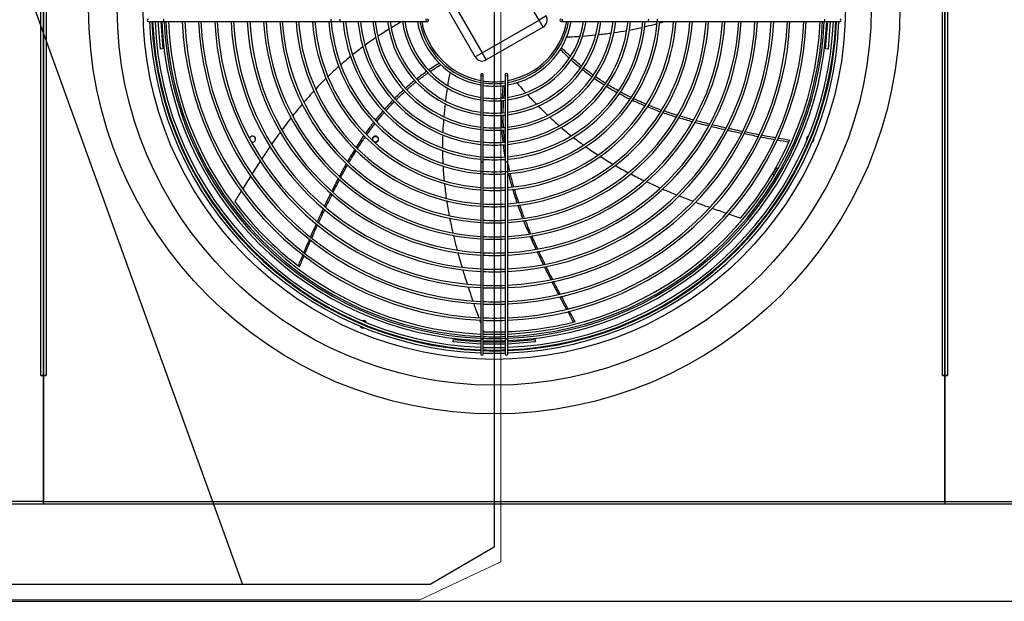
# Model space of a CAD drawing. Header units: millimetres. Extents: x 16698 to 93787, y -21104 to 39413.
# Tile 163 of 256: x 24045 to 24165, y 18109 to 18180. Entities that reach past the tile are written whole.
import ezdxf

# ---------------------------------------------------------------- set-up
doc = ezdxf.new("R2010")
doc.units = ezdxf.units.MM
for name, color, linetype in [('04817', 7, 'Continuous'), ('04818', 7, 'Continuous'), ('04820_01', 7, 'Continuous'), ('05007', 7, 'Continuous'), ('05362', 7, 'Continuous'), ('FE080_BOCCAGLIO_', 7, 'Continuous'), ('FE080_CORPO_VENT', 7, 'Continuous'), ('FE080_GRIGLIA_CO', 7, 'Continuous'), ('FL_KOTLOWNIA', 7, 'Continuous')]:
    doc.layers.add(name, color=color, linetype=linetype)
doc.linetypes.add('ZIGZAG', pattern='A,0.00254,-5.08,[131,ltypeshp.shx,S=5.08,R=0,X=-5.08,Y=0],-10.16,[131,ltypeshp.shx,S=5.08,R=180,X=5.08,Y=0],-5.08', length=20.32254)

msp = doc.modelspace()

# ---------------------------------------------------------------- linework, layer by layer
at = {"layer": '04817', "color": 7, "linetype": 'Continuous'}
for p, q in [((24047.70047, 18136.31318), (24047.70047, 18225.91318)), ((24048.01047, 18225.91318), (24048.01047, 18136.31318)), ((24047.70047, 18136.31318), (24047.70047, 18136.31298)), ((24048.01047, 18136.31318), (24047.70047, 18136.31318)), ((24047.70047, 18136.31298), (24048.01047, 18136.31298)), ((24048.01047, 18136.31298), (24048.01047, 18120.92318)), ((24048.01047, 18120.61318), (23938.16075, 18120.61318)), ((24048.01047, 18120.92318), (23938.32047, 18120.92318)), ((24048.01047, 18120.61318), (24048.01047, 18120.92318))]:
    msp.add_line(p, q, dxfattribs=at)
at = {"layer": '04818', "color": 7, "linetype": 'Continuous'}
for p, q in [((24048.01047, 18136.31318), (24048.01047, 18225.91318)), ((24048.32047, 18225.91318), (24048.32047, 18136.31318)), ((24157.70047, 18136.31318), (24157.70047, 18225.91318)), ((24158.01047, 18225.91318), (24158.01047, 18136.31318)), ((24048.01047, 18136.31318), (24048.32047, 18136.31318)), ((24048.01047, 18120.92318), (24048.01047, 18136.31298)), ((24048.32047, 18136.31298), (24048.01047, 18136.31298)), ((24048.32047, 18136.31298), (24048.32047, 18136.31318)), ((24157.70047, 18136.31318), (24157.70047, 18136.31298)), ((24158.01047, 18136.31318), (24157.70047, 18136.31318)), ((24157.70047, 18136.31298), (24158.01047, 18136.31298)), ((24158.01047, 18136.31298), (24158.01047, 18120.92318)), ((24048.01047, 18120.92318), (24158.01047, 18120.92318)), ((24048.01047, 18120.61318), (24048.01047, 18120.92318)), ((24158.01047, 18120.61318), (24048.01047, 18120.61318)), ((24158.01047, 18120.92318), (24158.01047, 18120.61318))]:
    msp.add_line(p, q, dxfattribs=at)
at = {"layer": '04820_01', "color": 7, "linetype": 'Continuous'}
for p, q in [((24158.01047, 18136.31318), (24158.01047, 18225.91318)), ((24158.32047, 18225.91318), (24158.32047, 18136.31318)), ((24158.01047, 18136.31318), (24158.32047, 18136.31318)), ((24158.01047, 18120.92318), (24158.01047, 18136.31298)), ((24158.32047, 18136.31298), (24158.01047, 18136.31298)), ((24158.32047, 18136.31298), (24158.32047, 18136.31318)), ((24158.01047, 18120.92318), (24288.70047, 18120.92318)), ((24158.01047, 18120.92318), (24158.01047, 18120.61318)), ((24288.86018, 18120.61318), (24158.01047, 18120.61318))]:
    msp.add_line(p, q, dxfattribs=at)
at = {"layer": '05007', "color": 7, "linetype": 'Continuous'}
msp.add_circle((24088.51047, 18165.11318), 0.35, dxfattribs=at)
at = {"layer": '05362', "color": 7, "linetype": 'Continuous'}
for p, q in [((24137.3573, 18161.54318), (24136.97914, 18160.88818)), ((24137.65715, 18161.54318), (24137.3573, 18161.54318)), ((24138.11363, 18161.54318), (24138.00129, 18161.54318)), ((24138.17781, 18161.43202), (24138.11363, 18161.54318)), ((24136.97914, 18160.88818), (24137.12674, 18160.63252)), ((24137.29809, 18160.33575), (24137.3573, 18160.23318)), ((24137.3573, 18160.23318), (24137.47952, 18160.23318))]:
    msp.add_line(p, q, dxfattribs=at)
for centre, start, end in [((24073.51047, 18165.11318), 0, 167.4392282), ((24073.51047, 18165.11318), 249.509179, 0), ((24088.51047, 18165.11318), 0, 208.4084714), ((24088.51047, 18165.11318), 247.222642, 0)]:
    msp.add_arc(centre, 0.375, start, end, dxfattribs=at)
at = {"layer": 'FE080_BOCCAGLIO_', "color": 7, "linetype": 'Continuous'}
for radius in [49.5, 46, 42.85]:
    msp.add_circle((24103.01047, 18181.11318), radius, dxfattribs=at)
for centre, radius, start, end in [((24103.01047, 18181.11318), 40.6, 182.3291645, 267.6708355), ((24103.01047, 18181.11318), 40.3, 182.3465129, 267.6534871), ((24103.01047, 18181.11318), 40.3, 272.3465129, 357.6534871), ((24103.01047, 18181.11318), 40.6, 272.3291645, 357.6708355), ((24141.58244, 18165.13615), 0.45, 116.1821214, 198.8178786), ((24141.58244, 18165.13615), 0.45, 61.4274071, 72.5126727), ((24141.58244, 18165.13615), 0.45, 298.3638833, 0), ((24141.58244, 18165.13615), 0.45, 0, 16.6361167), ((24141.58244, 18165.13615), 0.45, 242.4873273, 253.5725929), ((24087.03343, 18142.54121), 0.45, 152.4873273, 163.5725929), ((24087.03343, 18142.54121), 0.45, 208.3638833, 286.6361167), ((24087.03343, 18142.54121), 0.45, 26.1821214, 108.8178786), ((24087.03343, 18142.54121), 0.45, 331.4274071, 342.5126727), ((24103.01047, 18181.11318), 40.3, 268.0803033, 271.9196967), ((24103.01047, 18181.11318), 40.6, 268.0944935, 271.9055065)]:
    msp.add_arc(centre, radius, start, end, dxfattribs=at)
at = {"layer": 'FE080_CORPO_VENT', "color": 7, "linetype": 'Continuous'}
for p, q in [((24108.47457, 18179.64908), (24104.47457, 18186.57729)), ((24100.68034, 18175.14908), (24096.68034, 18182.07729)), ((24097.54636, 18182.57729), (24101.54636, 18175.64908)), ((24101.54636, 18175.64908), (24108.47457, 18179.64908)), ((24109.34059, 18180.14908), (24108.47457, 18179.64908)), ((24108.97457, 18178.78306), (24108.47457, 18179.64908)), ((24108.97457, 18178.78306), (24102.04636, 18174.78306)), ((24100.68034, 18175.14908), (24101.54636, 18175.64908)), ((24102.04636, 18174.78306), (24101.54636, 18175.64908))]:
    msp.add_line(p, q, dxfattribs=at)
for centre, radius, start, end in [((24103.01047, 18181.11318), 9, 190.5639776, 259.4360224), ((24103.01047, 18181.11318), 9, 280.5639776, 349.4360224), ((24108.47457, 18179.64908), 1, 300, 30), ((24101.54636, 18175.64908), 1, 210, 300), ((24103.01047, 18181.11318), 9, 261.3730734, 278.6269266), ((24103.01051, 18181.11327), 39.5, 335.577138, 335.8810984), ((24103.01047, 18181.11318), 39.5, 319.5684203, 335.5772818), ((24103.01047, 18181.11318), 39.5, 216.7112775, 232.720139), ((24103.01047, 18181.11318), 39.5, 272.3761234, 284.1487104), ((24103.01047, 18181.11318), 39.5, 268.1398489, 271.9422166)]:
    msp.add_arc(centre, radius, start, end, dxfattribs=at)
for points in [[(24091.76223, 18179.4875), (24091.32598, 18179.23597), (24090.89289, 18178.97863), (24090.4635, 18178.71522)], [(24123.17832, 18179.29848), (24123.32996, 18179.34197), (24123.48136, 18179.38636), (24123.6325, 18179.43162)], [(24090.1556, 18178.52489), (24089.7133, 18178.2494), (24089.2751, 18177.96735), (24088.84161, 18177.67844)], [(24117.62443, 18178.1116), (24118.14191, 18178.18796), (24118.65802, 18178.27272), (24119.17233, 18178.36641)], [(24119.45913, 18178.41962), (24119.99773, 18178.52137), (24120.53427, 18178.63305), (24121.06826, 18178.75527)], [(24088.57873, 18177.50201), (24088.13937, 18177.20505), (24087.705, 18176.90092), (24087.27628, 18176.58933)], [(24113.76574, 18177.69123), (24114.30231, 18177.73034), (24114.83852, 18177.77695), (24115.37393, 18177.83165)], [(24115.67291, 18177.86304), (24116.2122, 18177.92122), (24116.75057, 18177.98771), (24117.28757, 18178.0631)], [(24086.99142, 18176.38059), (24086.56053, 18176.06219), (24086.13555, 18175.7361), (24085.71713, 18175.402)], [(24112.27499, 18175.23257), (24111.92598, 18175.56242), (24111.58515, 18175.90357), (24111.19906, 18176.29265)], [(24112.38041, 18174.80969), (24112.75273, 18174.47215), (24113.13545, 18174.14327), (24113.52833, 18173.82335)], [(24084.04553, 18173.99147), (24083.60398, 18173.59763), (24083.17107, 18173.19402), (24082.74645, 18172.78157)], [(24094.79762, 18173.39312), (24094.38387, 18173.10444), (24093.97631, 18172.8036), (24093.57527, 18172.49076)], [(24095.20896, 18173.38496), (24095.61036, 18173.65345), (24096.02078, 18173.91109), (24096.48866, 18174.20256)], [(24113.74082, 18173.652), (24114.12882, 18173.34211), (24114.52652, 18173.04084), (24114.9337, 18172.74847)], [(24082.5093, 18172.54945), (24082.07234, 18172.11851), (24081.64424, 18171.67827), (24081.2246, 18171.22977)], [(24093.32992, 18172.29723), (24092.94744, 18171.99215), (24092.57102, 18171.67604), (24092.20097, 18171.34904)], [(24115.1775, 18172.57527), (24115.59273, 18172.28343), (24116.0176, 18172.00071), (24116.45189, 18171.72741)], [(24081.02208, 18171.01197), (24080.61077, 18170.5669), (24080.20766, 18170.11395), (24079.81239, 18169.65413)], [(24091.97879, 18171.1507), (24091.60896, 18170.81721), (24091.24563, 18170.47271), (24090.88911, 18170.11734)], [(24097.27775, 18171.36748), (24097.19847, 18170.8474), (24097.12628, 18170.32605), (24097.06178, 18169.80373)], [(24104.1861, 18170.16669), (24104.22667, 18170.65746), (24104.28203, 18171.14717), (24104.34713, 18171.70553)], [(24116.67897, 18171.58589), (24117.11013, 18171.31981), (24117.55039, 18171.06292), (24117.99955, 18170.81547)], [(24090.64956, 18169.87589), (24090.30671, 18169.52645), (24089.97034, 18169.16683), (24089.64071, 18168.79715)], [(24103.92575, 18169.88061), (24103.89325, 18169.37417), (24103.87428, 18168.86495), (24103.86892, 18168.35331)], [(24107.06147, 18170.54855), (24107.41819, 18170.16292), (24107.7803, 18169.78203), (24108.14796, 18169.40654)], [(24118.24083, 18170.68392), (24118.67208, 18170.45122), (24119.1114, 18170.22715), (24119.55859, 18170.01194)], [(24079.57946, 18169.38131), (24079.18597, 18168.9173), (24078.80029, 18168.44657), (24078.42207, 18167.97014)], [(24089.44984, 18168.5811), (24089.12538, 18168.21044), (24088.80761, 18167.82989), (24088.49679, 18167.4396)], [(24097.02149, 18169.46869), (24096.95862, 18168.93154), (24096.90402, 18168.39343), (24096.85837, 18167.85469)], [(24108.3704, 18169.18071), (24108.74429, 18168.80338), (24109.12388, 18168.4317), (24109.50932, 18168.06638)], [(24121.67215, 18169.08267), (24122.19937, 18168.8709), (24122.735, 18168.66936), (24123.27768, 18168.47703)], [(24096.83263, 18167.53866), (24096.79262, 18167.02682), (24096.76079, 18166.51446), (24096.73773, 18166.00187)], [(24103.86733, 18168.06268), (24103.86712, 18167.55428), (24103.88031, 18167.04357), (24103.90699, 18166.53092)], [(24109.74101, 18167.8482), (24110.1316, 18167.48281), (24110.52816, 18167.124), (24110.93085, 18166.77248)], [(24123.57077, 18168.37428), (24124.1098, 18168.18736), (24124.65547, 18168.00927), (24125.20646, 18167.83906)], [(24125.50989, 18167.74627), (24126.06094, 18167.57946), (24126.61702, 18167.42029), (24127.17684, 18167.26781)], [(24129.27367, 18166.94889), (24128.71181, 18167.08648), (24128.15136, 18167.2298), (24127.59264, 18167.38007)], [(24103.92417, 18166.23028), (24103.95411, 18165.74902), (24103.99593, 18165.26611), (24104.04967, 18164.78183)], [(24111.15991, 18166.57388), (24111.57673, 18166.21497), (24112.00007, 18165.86391), (24112.43011, 18165.52148)], [(24127.49341, 18167.18239), (24128.04709, 18167.03439), (24128.60416, 18166.89271), (24129.16336, 18166.75644)], [(24129.50871, 18166.67302), (24130.06347, 18166.5402), (24130.62007, 18166.41249), (24131.17729, 18166.28901)], [(24076.92803, 18166.00903), (24076.55864, 18165.50456), (24076.19637, 18164.99539), (24075.84001, 18164.48233)], [(24087.10916, 18165.56784), (24086.79074, 18165.10779), (24086.48014, 18164.63761), (24086.17673, 18164.15879)], [(24096.72344, 18165.6544), (24096.70325, 18165.11168), (24096.69302, 18164.56877), (24096.69344, 18164.02601)], [(24133.47479, 18165.80238), (24134.05313, 18165.68517), (24134.63173, 18165.57164), (24135.21056, 18165.4612)], [(24135.50893, 18165.40456), (24136.07505, 18165.29759), (24136.64139, 18165.1935), (24137.20789, 18165.09175)], [(24137.53008, 18165.03414), (24138.01195, 18164.94835), (24138.49393, 18164.86417), (24138.976, 18164.7813)], [(24139.06205, 18164.97382), (24138.54292, 18165.0636), (24138.08032, 18165.14389), (24137.62499, 18165.22453)], [(24075.64884, 18164.20592), (24075.30934, 18163.71294), (24074.97505, 18163.21651), (24074.64493, 18162.71733)], [(24086.01717, 18163.90515), (24085.7096, 18163.41265), (24085.40942, 18162.91141), (24085.11595, 18162.403)], [(24104.08532, 18164.47486), (24104.14568, 18163.97707), (24104.21863, 18163.47791), (24104.30425, 18162.9777)], [(24104.35646, 18164.2328), (24104.3456, 18164.31638), (24104.33508, 18164.4), (24104.3249, 18164.48367)], [(24114.13974, 18164.23265), (24114.6379, 18163.8777), (24115.14422, 18163.53408), (24115.65776, 18163.20121)], [(24115.91333, 18163.03681), (24116.42617, 18162.70942), (24116.946, 18162.39256), (24117.4719, 18162.08563)], [(24074.46207, 18162.43991), (24074.13016, 18161.93474), (24073.8023, 18161.42689), (24073.47739, 18160.91709)], [(24084.96298, 18162.1363), (24084.68037, 18161.64043), (24084.40397, 18161.13808), (24084.13315, 18160.6307)], [(24096.75304, 18161.86289), (24096.78611, 18161.25917), (24096.83279, 18160.65612), (24096.89208, 18160.0541)], [(24117.74643, 18161.92662), (24118.27494, 18161.62282), (24118.80939, 18161.32887), (24119.34884, 18161.0442)], [(24073.30291, 18160.64272), (24072.97381, 18160.12404), (24072.64756, 18159.60349), (24072.323, 18159.08182)], [(24083.98075, 18160.34355), (24083.71137, 18159.8331), (24083.44748, 18159.31787), (24083.18844, 18158.79933)], [(24083.3568, 18158.65954), (24083.61604, 18159.17684), (24083.88054, 18159.69149), (24084.15144, 18160.2029)], [(24119.62485, 18160.89958), (24120.17379, 18160.61399), (24120.72772, 18160.33785), (24121.28569, 18160.07053)], [(24096.92669, 18159.71614), (24096.99003, 18159.12042), (24097.06554, 18158.52577), (24097.15225, 18157.93252)], [(24105.24277, 18159.01277), (24105.40539, 18158.4708), (24105.58112, 18157.92863), (24105.76836, 18157.3867)], [(24123.54611, 18159.04296), (24124.12113, 18158.79473), (24124.69916, 18158.5545), (24125.27968, 18158.32091)], [(24072.15983, 18158.81924), (24071.88738, 18158.3803), (24071.61599, 18157.94065), (24071.34498, 18157.50076)], [(24083.05752, 18158.53614), (24082.79614, 18158.0085), (24082.53966, 18157.47769), (24082.28741, 18156.94526)], [(24125.58258, 18158.19971), (24126.14204, 18157.9771), (24126.70373, 18157.76043), (24127.26719, 18157.54847)], [(24097.19788, 18157.62721), (24097.28926, 18157.02884), (24097.39188, 18156.43196), (24097.50474, 18155.83692)], [(24105.86937, 18157.09749), (24106.06021, 18156.55692), (24106.2622, 18156.01667), (24106.47374, 18155.47718)], [(24127.56409, 18157.43727), (24128.13284, 18157.22518), (24128.70331, 18157.01768), (24129.27503, 18156.8135)], [(24129.57875, 18156.70538), (24130.15245, 18156.5018), (24130.72733, 18156.30135), (24131.30291, 18156.10278)], [(24097.56757, 18155.51118), (24097.68544, 18154.91015), (24097.81359, 18154.31106), (24097.95098, 18153.71426)], [(24131.64846, 18155.98381), (24132.12435, 18155.82029), (24132.60066, 18155.65788), (24133.07711, 18155.49587)], [(24081.28316, 18154.7722), (24081.04911, 18154.25365), (24080.81831, 18153.73411), (24080.59028, 18153.21372)], [(24106.59871, 18155.16133), (24106.81245, 18154.62582), (24107.03531, 18154.09115), (24107.26571, 18153.55773)], [(24080.46491, 18152.92689), (24080.22848, 18152.38462), (24079.99495, 18151.84145), (24079.76378, 18151.29757)], [(24107.37918, 18153.29651), (24107.61471, 18152.75731), (24107.85769, 18152.21947), (24108.1065, 18151.68344)], [(24108.32875, 18151.71059), (24108.08009, 18152.24778), (24107.837, 18152.78755), (24107.60073, 18153.33042)], [(24079.66026, 18151.05359), (24079.46701, 18150.59737), (24079.27535, 18150.14066), (24079.08497, 18149.68357)], [(24079.25352, 18149.55684), (24079.46064, 18150.05274), (24079.64505, 18150.49349), (24079.82856, 18150.92774)], [(24098.55483, 18151.31265), (24098.72009, 18150.70478), (24098.89358, 18150.09958), (24099.07389, 18149.4966)], [(24108.22681, 18151.42533), (24108.47417, 18150.89688), (24108.72695, 18150.37026), (24108.98358, 18149.8459)], [(24099.1702, 18149.1769), (24099.34701, 18148.59404), (24099.52999, 18148.01319), (24099.71786, 18147.43392)], [(24099.80504, 18147.16626), (24099.99857, 18146.57468), (24100.19699, 18145.9847), (24100.39895, 18145.39587)], [(24110.03996, 18147.73783), (24110.30396, 18147.22236), (24110.57089, 18146.70889), (24110.8403, 18146.19712)], [(24110.98529, 18145.9223), (24111.25687, 18145.40868), (24111.53087, 18144.89671), (24111.80684, 18144.38609)], [(24100.50515, 18145.08727), (24100.70336, 18144.51315), (24100.90472, 18143.94005), (24101.10795, 18143.36755)], [(24111.96785, 18144.08874), (24112.19928, 18143.66213), (24112.43203, 18143.23642), (24112.66582, 18142.81143)], [(24112.86999, 18142.86419), (24112.61587, 18143.32721), (24112.38972, 18143.73986), (24112.16834, 18144.14714)], [(24101.20674, 18143.0897), (24101.25654, 18142.94987), (24101.30643, 18142.81007), (24101.35641, 18142.6703)], [(24101.65957, 18141.82504), (24101.68247, 18141.76136), (24101.70538, 18141.69768), (24101.72829, 18141.634)]]:
    msp.add_open_spline(points, degree=3, dxfattribs=at)
for points, knots in [([(24121.34487, 18178.81958), (24121.73487, 18178.91167), (24122.23661, 18179.03793), (24122.73567, 18179.17408), (24122.84807, 18179.20528)], [0.29636470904, 0.29636470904, 0.29636470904, 0.29636470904, 0.33347964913, 0.34428528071, 0.34428528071, 0.34428528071, 0.34428528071]), ([(24111.82968, 18177.58168), (24112.0566, 18177.59098), (24112.60682, 18177.61637), (24113.15704, 18177.64917), (24113.48023, 18177.67113)], [0, 0, 0, 0, 0.021034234, 0.05099950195, 0.05099950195, 0.05099950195, 0.05099950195]), ([(24111.06757, 18176.07999), (24111.19372, 18175.94978), (24111.54359, 18175.59531), (24111.90398, 18175.24923), (24112.13727, 18175.03272)], [0, 0, 0, 0, 0.01934093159, 0.05308239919, 0.05308239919, 0.05308239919, 0.05308239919]), ([(24085.50389, 18175.23057), (24085.18997, 18174.97648), (24084.7919, 18174.64444), (24084.40055, 18174.30461), (24084.31442, 18174.22916)], [0.29607446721, 0.29607446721, 0.29607446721, 0.29607446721, 0.33347964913, 0.34408735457, 0.34408735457, 0.34408735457, 0.34408735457]), ([(24113.67685, 18174.00891), (24113.30609, 18174.30975), (24112.90854, 18174.6489), (24112.53765, 18174.98803), (24112.50564, 18175.01747)], [0.89009115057, 0.89009115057, 0.89009115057, 0.89009115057, 0.93628798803, 0.94067617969, 0.94067617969, 0.94067617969, 0.94067617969]), ([(24096.31059, 18174.37808), (24096.15558, 18174.28406), (24095.72516, 18174.01753), (24095.30078, 18173.73844), (24095.03108, 18173.55428)], [0, 0, 0, 0, 0.01934093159, 0.05395761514, 0.05395761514, 0.05395761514, 0.05395761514]), ([(24097.60504, 18173.30092), (24097.56362, 18173.07761), (24097.46839, 18172.54917), (24097.38003, 18172.01915), (24097.33147, 18171.7129)], [0, 0, 0, 0, 0.021034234, 0.04971765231, 0.04971765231, 0.04971765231, 0.04971765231]), ([(24115.06833, 18172.94592), (24114.7184, 18173.19723), (24114.32077, 18173.49631), (24113.92658, 18173.80843), (24113.87377, 18173.85053)], [0.83321720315, 0.83321720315, 0.83321720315, 0.83321720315, 0.8753991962, 0.88193910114, 0.88193910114, 0.88193910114, 0.88193910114]), ([(24092.35762, 18171.16864), (24092.68281, 18171.45611), (24093.06145, 18171.77613), (24093.45196, 18172.08993), (24093.50081, 18172.12894)], [0.83290240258, 0.83290240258, 0.83290240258, 0.83290240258, 0.8753991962, 0.88145246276, 0.88145246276, 0.88145246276, 0.88145246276]), ([(24093.72673, 18172.30754), (24094.09742, 18172.59764), (24094.51124, 18172.90554), (24094.91926, 18173.1881), (24094.95528, 18173.21289)], [0.89074305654, 0.89074305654, 0.89074305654, 0.89074305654, 0.93628798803, 0.94069923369, 0.94069923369, 0.94069923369, 0.94069923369]), ([(24116.57602, 18171.93164), (24116.52928, 18171.96108), (24116.10529, 18172.2297), (24115.68453, 18172.5111), (24115.31673, 18172.76947), (24115.31376, 18172.77155)], [0.77402120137, 0.77402120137, 0.77402120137, 0.77402120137, 0.77941659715, 0.82303952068, 0.82339375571, 0.82339375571, 0.82339375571, 0.82339375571]), ([(24091.04753, 18169.93783), (24091.0843, 18169.97451), (24091.43825, 18170.32571), (24091.80284, 18170.67011), (24092.13557, 18170.97034), (24092.13727, 18170.97187)], [0.77434415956, 0.77434415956, 0.77434415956, 0.77434415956, 0.77941659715, 0.82303952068, 0.82326352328, 0.82326352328, 0.82326352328, 0.82326352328]), ([(24104.09888, 18171.67574), (24104.07573, 18171.49593), (24104.01581, 18170.99367), (24103.96944, 18170.48831), (24103.94529, 18170.16307)], [0, 0, 0, 0, 0.01934093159, 0.0539107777, 0.0539107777, 0.0539107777, 0.0539107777]), ([(24105.74811, 18172.01619), (24105.89687, 18171.84457), (24106.25359, 18171.43728), (24106.61592, 18171.03445), (24106.82815, 18170.80229)], [0, 0, 0, 0, 0.021034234, 0.05013116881, 0.05013116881, 0.05013116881, 0.05013116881]), ([(24118.1433, 18171.00806), (24118.11303, 18171.02473), (24117.84446, 18171.1732), (24117.39941, 18171.42778), (24116.99005, 18171.67468), (24116.81493, 18171.78272)], [0.71476662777, 0.71476662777, 0.71476662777, 0.71476662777, 0.71814381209, 0.74475236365, 0.76485474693, 0.76485474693, 0.76485474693, 0.76485474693]), ([(24119.69961, 18170.20589), (24119.38387, 18170.35797), (24118.93989, 18170.5806), (24118.50125, 18170.81355), (24118.3727, 18170.88296)], [0.65771875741, 0.65771875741, 0.65771875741, 0.65771875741, 0.69197883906, 0.70625531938, 0.70625531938, 0.70625531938, 0.70625531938]), ([(24089.79768, 18168.6155), (24089.81856, 18168.63892), (24090.02098, 18168.86531), (24090.35737, 18169.23077), (24090.68007, 18169.5659), (24090.8152, 18169.70362)], [0.71507811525, 0.71507811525, 0.71507811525, 0.71507811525, 0.71814381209, 0.74475236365, 0.76360223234, 0.76360223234, 0.76360223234, 0.76360223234]), ([(24104.1066, 18168.35519), (24104.11078, 18168.82904), (24104.12822, 18169.35206), (24104.16231, 18169.85416), (24104.1657, 18169.90181)], [0.89043827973, 0.89043827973, 0.89043827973, 0.89043827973, 0.93628798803, 0.94110986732, 0.94110986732, 0.94110986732, 0.94110986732]), ([(24119.82313, 18169.8861), (24119.90384, 18169.84814), (24120.41788, 18169.60901), (24120.94203, 18169.38146), (24121.38994, 18169.19734)], [0.37176781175, 0.37176781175, 0.37176781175, 0.37176781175, 0.38062408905, 0.42799484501, 0.42799484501, 0.42799484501, 0.42799484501]), ([(24121.51855, 18169.395), (24121.19739, 18169.52741), (24120.67291, 18169.75228), (24120.15398, 18169.99046), (24119.95201, 18170.08565)], [0.59277635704, 0.59277635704, 0.59277635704, 0.59277635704, 0.62677782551, 0.64860775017, 0.64860775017, 0.64860775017, 0.64860775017]), ([(24123.39975, 18168.6746), (24123.10624, 18168.77907), (24122.56935, 18168.97646), (24122.03633, 18169.18503), (24121.79464, 18169.28245)], [0.52700441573, 0.52700441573, 0.52700441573, 0.52700441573, 0.55753706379, 0.58304818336, 0.58304818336, 0.58304818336, 0.58304818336]), ([(24125.3273, 18168.03409), (24125.06007, 18168.11704), (24124.51193, 18168.29183), (24123.96659, 18168.47602), (24123.6874, 18168.5733)], [0.46061026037, 0.46061026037, 0.46061026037, 0.46061026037, 0.48806033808, 0.51704114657, 0.51704114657, 0.51704114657, 0.51704114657]), ([(24078.23524, 18167.73357), (24077.91819, 18167.33001), (24077.54827, 18166.84655), (24077.18547, 18166.35839), (24077.12863, 18166.28158)], [0.61882361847, 0.61882361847, 0.61882361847, 0.61882361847, 0.6662705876, 0.67511524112, 0.67511524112, 0.67511524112, 0.67511524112]), ([(24088.66789, 18167.27575), (24088.88483, 18167.54763), (24089.19887, 18167.92865), (24089.52168, 18168.30226), (24089.61778, 18168.41193)], [0.65797621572, 0.65797621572, 0.65797621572, 0.65797621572, 0.69197883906, 0.70622872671, 0.70622872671, 0.70622872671, 0.70622872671]), ([(24104.14447, 18166.56469), (24104.12185, 18167.00464), (24104.10729, 18167.51001), (24104.10547, 18168.021), (24104.10545, 18168.08694)], [0.83226703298, 0.83226703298, 0.83226703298, 0.83226703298, 0.8753991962, 0.88178492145, 0.88178492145, 0.88178492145, 0.88178492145]), ([(24127.28422, 18167.46378), (24127.26208, 18167.46984), (24126.70657, 18167.62232), (24126.15286, 18167.78195), (24125.62343, 18167.94307)], [0.39392936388, 0.39392936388, 0.39392936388, 0.39392936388, 0.39618261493, 0.45047890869, 0.45047890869, 0.45047890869, 0.45047890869]), ([(24088.3248, 18167.22172), (24088.26947, 18167.15101), (24087.92128, 18166.70224), (24087.58216, 18166.24098), (24087.30272, 18165.84486)], [0.37170860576, 0.37170860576, 0.37170860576, 0.37170860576, 0.38062408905, 0.4280422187, 0.4280422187, 0.4280422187, 0.4280422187]), ([(24087.47102, 18165.68145), (24087.6705, 18165.96347), (24088.00372, 18166.42094), (24088.34849, 18166.87018), (24088.48449, 18167.04379)], [0.59296708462, 0.59296708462, 0.59296708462, 0.59296708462, 0.62677782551, 0.64833986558, 0.64833986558, 0.64833986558, 0.64833986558]), ([(24104.28777, 18164.80294), (24104.28243, 18164.85107), (24104.22967, 18165.33707), (24104.18859, 18165.82479), (24104.1615, 18166.26362)], [0.77468730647, 0.77468730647, 0.77468730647, 0.77468730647, 0.77941659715, 0.82242862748, 0.82242862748, 0.82242862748, 0.82242862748]), ([(24131.28262, 18166.48043), (24131.20393, 18166.49794), (24130.74979, 18166.59953), (24130.18891, 18166.72877), (24129.70751, 18166.84375), (24129.6004, 18166.86954)], [0.25915006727, 0.25915006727, 0.25915006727, 0.25915006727, 0.26706615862, 0.30484692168, 0.3156651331, 0.3156651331, 0.3156651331, 0.3156651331]), ([(24131.48012, 18166.22232), (24131.52516, 18166.21246), (24132.10208, 18166.08655), (24132.67931, 18165.96491), (24133.2117, 18165.85596)], [0.76111834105, 0.76111834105, 0.76111834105, 0.76111834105, 0.76543293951, 0.81637747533, 0.81637747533, 0.81637747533, 0.81637747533]), ([(24133.3135, 18166.04653), (24132.92646, 18166.12601), (24132.34964, 18166.24704), (24131.77438, 18166.37195), (24131.58572, 18166.4134)], [0.19120545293, 0.19120545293, 0.19120545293, 0.19120545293, 0.23002519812, 0.24899012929, 0.24899012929, 0.24899012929, 0.24899012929]), ([(24086.3393, 18163.9913), (24086.50884, 18164.25813), (24086.81868, 18164.73462), (24087.13842, 18165.20492), (24087.28232, 18165.41217)], [0.52655356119, 0.52655356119, 0.52655356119, 0.52655356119, 0.55753706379, 0.58223810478, 0.58223810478, 0.58223810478, 0.58223810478]), ([(24112.64406, 18165.35227), (24112.96069, 18165.10355), (24113.38045, 18164.78368), (24113.80653, 18164.47241), (24113.9079, 18164.39909)], [0.29618767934, 0.29618767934, 0.29618767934, 0.29618767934, 0.33347964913, 0.34506855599, 0.34506855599, 0.34506855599, 0.34506855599]), ([(24135.29489, 18165.65393), (24135.1976, 18165.67256), (24134.6178, 18165.78411), (24134.04548, 18165.8974), (24133.56895, 18165.99432)], [0.1252160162, 0.1252160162, 0.1252160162, 0.1252160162, 0.13484638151, 0.18266243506, 0.18266243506, 0.18266243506, 0.18266243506]), ([(24137.29283, 18165.28367), (24137.19844, 18165.30057), (24136.64598, 18165.39995), (24136.07153, 18165.50637), (24135.59459, 18165.59681)], [0.05839934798, 0.05839934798, 0.05839934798, 0.05839934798, 0.06814737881, 0.11533196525, 0.11533196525, 0.11533196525, 0.11533196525]), ([(24085.28497, 18162.25183), (24085.42802, 18162.49875), (24085.7231, 18162.99903), (24086.02689, 18163.49439), (24086.18383, 18163.74489)], [0.46006529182, 0.46006529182, 0.46006529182, 0.46006529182, 0.48806033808, 0.51703464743, 0.51703464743, 0.51703464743, 0.51703464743]), ([(24096.69451, 18163.75769), (24096.69745, 18163.35402), (24096.70881, 18162.83791), (24096.73037, 18162.32221), (24096.73555, 18162.20977)], [0.29609128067, 0.29609128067, 0.29609128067, 0.29609128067, 0.33347964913, 0.34390588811, 0.34390588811, 0.34390588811, 0.34390588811]), ([(24084.29939, 18160.48068), (24084.31105, 18160.50246), (24084.57867, 18161.00149), (24084.85264, 18161.49729), (24085.1215, 18161.96774)], [0.39375795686, 0.39375795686, 0.39375795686, 0.39375795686, 0.39618261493, 0.44934630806, 0.44934630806, 0.44934630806, 0.44934630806]), ([(24104.88304, 18161.28766), (24104.80707, 18161.62168), (24104.73225, 18161.97615), (24104.6635, 18162.33182), (24104.65979, 18162.35109)], [0.65849280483, 0.65849280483, 0.65849280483, 0.65849280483, 0.69197883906, 0.69389672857, 0.69389672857, 0.69389672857, 0.69389672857]), ([(24104.72526, 18160.92683), (24104.7427, 18160.85396), (24104.87686, 18160.30198), (24105.02643, 18159.74931), (24105.16675, 18159.2694)], [0.3731869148, 0.3731869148, 0.3731869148, 0.3731869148, 0.38062408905, 0.42951354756, 0.42951354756, 0.42951354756, 0.42951354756]), ([(24105.39754, 18159.30542), (24105.29749, 18159.64944), (24105.14632, 18160.19855), (24105.00897, 18160.7516), (24104.96001, 18160.9571)], [0.59170971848, 0.59170971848, 0.59170971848, 0.59170971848, 0.62677782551, 0.64743233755, 0.64743233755, 0.64743233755, 0.64743233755]), ([(24105.99981, 18157.41191), (24105.89788, 18157.70816), (24105.71898, 18158.2463), (24105.55105, 18158.78831), (24105.47831, 18159.03157)], [0.52683317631, 0.52683317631, 0.52683317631, 0.52683317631, 0.55753706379, 0.58239361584, 0.58239361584, 0.58239361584, 0.58239361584]), ([(24121.56749, 18159.93644), (24122.03153, 18159.71711), (24122.59396, 18159.46004), (24123.15949, 18159.21119), (24123.25582, 18159.16907)], [0.61881870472, 0.61881870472, 0.61881870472, 0.61881870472, 0.6662705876, 0.67600305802, 0.67600305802, 0.67600305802, 0.67600305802]), ([(24082.45005, 18156.79883), (24082.48576, 18156.87403), (24082.68698, 18157.29656), (24082.94422, 18157.82792), (24083.1689, 18158.28249), (24083.22332, 18158.39202)], [0.25889165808, 0.25889165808, 0.25889165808, 0.25889165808, 0.26706615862, 0.30484692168, 0.31685662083, 0.31685662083, 0.31685662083, 0.31685662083]), ([(24082.15905, 18156.67341), (24082.13902, 18156.63084), (24081.89354, 18156.10844), (24081.65198, 18155.58485), (24081.43301, 18155.10304)], [0.76103030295, 0.76103030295, 0.76103030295, 0.76103030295, 0.76543293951, 0.8150444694, 0.8150444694, 0.8150444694, 0.8150444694]), ([(24081.59907, 18154.96775), (24081.75598, 18155.31233), (24081.99598, 18155.83367), (24082.23922, 18156.35275), (24082.32211, 18156.52849)], [0.19283125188, 0.19283125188, 0.19283125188, 0.19283125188, 0.23002519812, 0.24910266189, 0.24910266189, 0.24910266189, 0.24910266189]), ([(24106.69942, 18155.50977), (24106.59756, 18155.77066), (24106.39232, 18156.30854), (24106.19619, 18156.85009), (24106.09813, 18157.12913)], [0.46058480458, 0.46058480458, 0.46058480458, 0.46058480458, 0.48806033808, 0.51705200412, 0.51705200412, 0.51705200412, 0.51705200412]), ([(24080.75863, 18153.08684), (24080.79718, 18153.17466), (24081.02821, 18153.69972), (24081.25927, 18154.21753), (24081.4541, 18154.64829)], [0.12552140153, 0.12552140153, 0.12552140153, 0.12552140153, 0.13484638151, 0.18133742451, 0.18133742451, 0.18133742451, 0.18133742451]), ([(24107.48132, 18153.60644), (24107.4696, 18153.63369), (24107.24261, 18154.16249), (24107.02232, 18154.69434), (24106.8207, 18155.20185)], [0.39327055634, 0.39327055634, 0.39327055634, 0.39327055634, 0.39618261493, 0.44976202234, 0.44976202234, 0.44976202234, 0.44976202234]), ([(24098.03191, 18153.36749), (24098.14738, 18152.87926), (24098.29423, 18152.29125), (24098.44912, 18151.70586), (24098.47605, 18151.60502)], [0.6198873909, 0.6198873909, 0.6198873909, 0.6198873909, 0.6662705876, 0.67593210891, 0.67593210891, 0.67593210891, 0.67593210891]), ([(24079.93235, 18151.17283), (24079.97542, 18151.27435), (24080.20082, 18151.80415), (24080.43861, 18152.35489), (24080.63314, 18152.80026)], [0.05692965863, 0.05692965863, 0.05692965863, 0.05692965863, 0.06814737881, 0.11538613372, 0.11538613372, 0.11538613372, 0.11538613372]), ([(24109.19919, 18149.88232), (24109.16326, 18149.95591), (24108.95897, 18150.37545), (24108.70546, 18150.90467), (24108.49106, 18151.36177), (24108.44027, 18151.47063)], [0.25902536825, 0.25902536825, 0.25902536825, 0.25902536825, 0.26706615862, 0.30484692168, 0.31664243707, 0.31664243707, 0.31664243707, 0.31664243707]), ([(24079.25204, 18149.55708), (24079.25239, 18149.55682), (24079.24132, 18149.56515), (24079.18952, 18149.60424), (24079.14101, 18149.64091), (24079.08497, 18149.68357)], [0.5304023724, 0.5304023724, 0.5304023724, 0.5304023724, 0.75, 0.75, 1, 1, 1, 1]), ([(24109.11822, 18149.57171), (24109.13881, 18149.52991), (24109.39561, 18149.00939), (24109.65583, 18148.4912), (24109.8977, 18148.01635)], [0.76107331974, 0.76107331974, 0.76107331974, 0.76107331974, 0.76543293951, 0.81538970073, 0.81538970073, 0.81538970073, 0.81538970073]), ([(24110.10933, 18148.05727), (24109.93528, 18148.39955), (24109.67511, 18148.91654), (24109.4188, 18149.43468), (24109.33332, 18149.60856)], [0.19230227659, 0.19230227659, 0.19230227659, 0.19230227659, 0.23002519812, 0.24904745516, 0.24904745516, 0.24904745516, 0.24904745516]), ([(24111.04936, 18146.24032), (24111.00447, 18146.32573), (24110.73246, 18146.84428), (24110.46638, 18147.35814), (24110.24606, 18147.7891)], [0.12546512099, 0.12546512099, 0.12546512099, 0.12546512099, 0.13484638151, 0.18244001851, 0.18244001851, 0.18244001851, 0.18244001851]), ([(24112.01311, 18144.43331), (24111.96615, 18144.52006), (24111.69793, 18145.01665), (24111.4214, 18145.53506), (24111.19455, 18145.96472)], [0.05811826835, 0.05811826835, 0.05811826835, 0.05811826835, 0.06814737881, 0.11537332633, 0.11537332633, 0.11537332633, 0.11537332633]), ([(24112.86888, 18142.86319), (24112.86931, 18142.8633), (24112.85589, 18142.85984), (24112.79303, 18142.84371), (24112.73411, 18142.82865), (24112.66582, 18142.81143)], [0.5304023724, 0.5304023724, 0.5304023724, 0.5304023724, 0.75, 0.75, 1, 1, 1, 1])]:
    msp.add_open_spline(points, degree=3, knots=knots, dxfattribs=at)
at = {"layer": 'FE080_GRIGLIA_CO', "color": 7, "linetype": 'Continuous'}
for p, q in [((24060.81047, 18179.46318), (24062.67875, 18179.46318)), ((24062.01047, 18179.45102), (24062.01047, 18179.46318)), ((24062.28155, 18176.11318), (24062.01047, 18179.45102)), ((24062.31047, 18179.46318), (24062.58056, 18176.13747)), ((24062.67875, 18179.46318), (24083.10114, 18179.46318)), ((24083.10114, 18179.46318), (24084.1574, 18179.46318)), ((24084.1574, 18179.46318), (24094.66444, 18179.46318)), ((24094.66444, 18179.46318), (24094.86047, 18179.46318)), ((24111.16047, 18179.46318), (24111.35649, 18179.46318)), ((24111.35649, 18179.46318), (24121.86353, 18179.46318)), ((24121.86353, 18179.46318), (24122.91979, 18179.46318)), ((24122.91979, 18179.46318), (24143.34218, 18179.46318)), ((24143.34218, 18179.46318), (24145.21047, 18179.46318)), ((24143.44037, 18176.13747), (24143.71047, 18179.46318)), ((24144.01047, 18179.45102), (24143.73938, 18176.11318)), ((24144.01047, 18179.46318), (24144.01047, 18179.45102)), ((24062.58056, 18176.13747), (24062.28155, 18176.11318)), ((24143.73938, 18176.11318), (24143.44037, 18176.13747)), ((24101.36047, 18172.96318), (24101.36047, 18172.76716)), ((24101.36047, 18172.76716), (24101.36047, 18162.26012)), ((24101.66047, 18172.76716), (24101.66047, 18172.96318)), ((24101.66047, 18162.26012), (24101.66047, 18172.76716)), ((24104.36047, 18172.96318), (24104.36047, 18172.76716)), ((24104.36047, 18172.76716), (24104.36047, 18162.26012)), ((24104.66047, 18172.76716), (24104.66047, 18172.96318)), ((24104.66047, 18162.26012), (24104.66047, 18172.76716)), ((24101.36047, 18162.26012), (24101.36047, 18161.20386)), ((24101.66047, 18161.20386), (24101.66047, 18162.26012)), ((24104.36047, 18162.26012), (24104.36047, 18161.20386)), ((24104.66047, 18161.20386), (24104.66047, 18162.26012)), ((24101.36047, 18161.20386), (24101.36047, 18140.78147)), ((24101.66047, 18140.78147), (24101.66047, 18161.20386)), ((24104.36047, 18161.20386), (24104.36047, 18140.78147)), ((24104.66047, 18140.78147), (24104.66047, 18161.20386)), ((24098.01047, 18140.38426), (24098.03475, 18140.68328)), ((24101.3483, 18140.11318), (24098.01047, 18140.38426)), ((24098.03475, 18140.68328), (24101.36047, 18140.41318)), ((24101.36047, 18140.11318), (24101.3483, 18140.11318)), ((24101.36047, 18140.78147), (24101.36047, 18138.91318)), ((24101.66047, 18138.91318), (24101.66047, 18140.78147)), ((24101.66047, 18140.41318), (24104.36047, 18140.41318)), ((24104.36047, 18140.11318), (24101.66047, 18140.11318)), ((24104.36047, 18140.78147), (24104.36047, 18138.91318)), ((24104.66047, 18138.91318), (24104.66047, 18140.78147)), ((24104.66047, 18140.41318), (24107.98618, 18140.68328)), ((24104.67263, 18140.11318), (24104.66047, 18140.11318)), ((24108.01047, 18140.38426), (24104.67263, 18140.11318)), ((24107.98618, 18140.68328), (24108.01047, 18140.38426))]:
    msp.add_line(p, q, dxfattribs=at)
for centre, radius, start, end in [((24060.81047, 18179.61318), 0.15, 90, 270), ((24103.01047, 18181.11318), 42.1, 182.2461343, 267.7538657), ((24103.01047, 18181.11318), 41.8, 182.2622633, 267.7377367), ((24103.01047, 18181.11318), 41.71309, 182.2669792, 267.7330208), ((24103.01047, 18181.11318), 41.41309, 182.2834101, 267.7165899), ((24103.01047, 18181.11318), 40.09168, 182.3587125, 267.6412875), ((24103.01047, 18181.11318), 39.79168, 182.3765056, 267.6234944), ((24103.01047, 18181.11318), 38.10892, 182.481508, 267.518492), ((24103.01047, 18181.11318), 37.80892, 182.5012104, 267.4987896), ((24103.01047, 18181.11318), 36.12617, 182.617796, 267.382204), ((24103.01047, 18181.11318), 35.82617, 182.6397323, 267.3602677), ((24103.01047, 18181.11318), 34.14341, 182.7699305, 267.2300695), ((24103.01047, 18181.11318), 33.84341, 182.7945035, 267.2054965), ((24103.01047, 18181.11318), 32.16065, 182.940847, 267.059153), ((24103.01047, 18181.11318), 31.86065, 182.9685627, 267.0314373), ((24103.01047, 18181.11318), 30.1779, 183.1342543, 266.8657457), ((24103.01047, 18181.11318), 29.8779, 183.1657569, 266.8342431), ((24103.01047, 18181.11318), 28.19514, 183.3549073, 266.6450927), ((24103.01047, 18181.11318), 27.89514, 183.3910298, 266.6089702), ((24103.01047, 18181.11318), 26.21238, 183.6090034, 266.3909966), ((24103.01047, 18181.11318), 25.91238, 183.6508429, 266.3491571), ((24103.01047, 18181.11318), 24.22963, 183.9047758, 266.0952242), ((24103.01047, 18181.11318), 23.92963, 183.9538064, 266.0461936), ((24103.01047, 18181.11318), 22.24687, 184.253404, 265.746596), ((24103.01047, 18181.11318), 21.94687, 184.3116546, 265.6883454), ((24103.01047, 18181.11318), 20.26183, 184.6709921, 265.3290079), ((24103.01047, 18181.11318), 19.96183, 184.7413504, 265.2586496), ((24103.01047, 18181.11318), 18.50622, 185.1152385, 264.8847615), ((24103.01047, 18181.11318), 18.20622, 185.1997571, 264.8002429), ((24103.01047, 18181.11318), 16.71015, 185.6667567, 264.3332433), ((24103.01047, 18181.11318), 16.41015, 185.7707013, 264.2292987), ((24103.01047, 18181.11318), 14.91407, 186.3518506, 263.6481494), ((24103.01047, 18181.11318), 14.61407, 186.482796, 263.517204), ((24103.01047, 18181.11318), 13.118, 187.2258822, 262.7741178), ((24103.01047, 18181.11318), 12.818, 187.3959356, 262.6040644), ((24103.01047, 18181.11318), 11.32192, 188.3798411, 261.6201589), ((24103.01047, 18181.11318), 11.02192, 188.6096365, 261.3903635), ((24103.01047, 18181.11318), 9.52585, 189.9746773, 260.0253227), ((24103.01047, 18181.11318), 9.22585, 190.3025109, 259.6974891), ((24094.86047, 18179.61318), 0.15, 0, 90), ((24094.86047, 18179.61318), 0.15, 270, 0), ((24103.01047, 18181.11318), 41.8, 272.2622633, 357.7377367), ((24103.01047, 18181.11318), 42.1, 272.2461343, 357.7538657), ((24103.01047, 18181.11318), 41.41309, 272.2834101, 357.7165899), ((24103.01047, 18181.11318), 41.71309, 272.2669792, 357.7330208), ((24103.01047, 18181.11318), 39.79168, 272.3765056, 357.6234944), ((24103.01047, 18181.11318), 40.09168, 272.3587125, 357.6412875), ((24103.01047, 18181.11318), 37.80892, 272.5012104, 357.4987896), ((24103.01047, 18181.11318), 38.10892, 272.481508, 357.518492), ((24103.01047, 18181.11318), 35.82617, 272.6397323, 357.3602677), ((24103.01047, 18181.11318), 36.12617, 272.617796, 357.382204), ((24103.01047, 18181.11318), 33.84341, 272.7945035, 357.2054965), ((24103.01047, 18181.11318), 34.14341, 272.7699305, 357.2300695), ((24103.01047, 18181.11318), 31.86065, 272.9685627, 357.0314373), ((24103.01047, 18181.11318), 32.16065, 272.940847, 357.059153), ((24103.01047, 18181.11318), 29.8779, 273.1657569, 356.8342431), ((24103.01047, 18181.11318), 30.1779, 273.1342543, 356.8657457), ((24103.01047, 18181.11318), 27.89514, 273.3910298, 356.6089702), ((24103.01047, 18181.11318), 28.19514, 273.3549073, 356.6450927), ((24103.01047, 18181.11318), 25.91238, 273.6508429, 356.3491571), ((24103.01047, 18181.11318), 26.21238, 273.6090034, 356.3909966), ((24103.01047, 18181.11318), 23.92963, 273.9538064, 356.0461936), ((24103.01047, 18181.11318), 24.22963, 273.9047758, 356.0952242), ((24103.01047, 18181.11318), 21.94687, 274.3116546, 355.6883454), ((24103.01047, 18181.11318), 22.24687, 274.253404, 355.746596), ((24103.01047, 18181.11318), 19.96183, 274.7413504, 355.2586496), ((24103.01047, 18181.11318), 20.26183, 274.6709921, 355.3290079), ((24103.01047, 18181.11318), 18.20622, 275.1997571, 354.8002429), ((24103.01047, 18181.11318), 18.50622, 275.1152385, 354.8847615), ((24103.01047, 18181.11318), 16.41015, 275.7707013, 354.2292987), ((24103.01047, 18181.11318), 16.71015, 275.6667567, 354.3332433), ((24103.01047, 18181.11318), 14.61407, 276.482796, 353.517204), ((24103.01047, 18181.11318), 14.91407, 276.3518506, 353.6481494), ((24103.01047, 18181.11318), 12.818, 277.3959356, 352.6040644), ((24103.01047, 18181.11318), 13.118, 277.2258822, 352.7741178), ((24103.01047, 18181.11318), 11.02192, 278.6096365, 351.3903635), ((24103.01047, 18181.11318), 11.32192, 278.3798411, 351.6201589), ((24103.01047, 18181.11318), 9.22585, 280.3025109, 349.6974891), ((24103.01047, 18181.11318), 9.52585, 279.9746773, 350.0253227), ((24111.16047, 18179.61318), 0.15, 90, 270), ((24145.21047, 18179.61318), 0.15, 0, 90), ((24145.21047, 18179.61318), 0.15, 270, 0), ((24101.51047, 18172.96318), 0.15, 0, 180), ((24104.51047, 18172.96318), 0.15, 0, 180), ((24103.01047, 18181.11318), 9.22585, 261.5858118, 278.4141882), ((24103.01047, 18181.11318), 9.52585, 261.8526326, 278.1473674), ((24103.01047, 18181.11318), 11.02192, 262.9645655, 277.0354345), ((24103.01047, 18181.11318), 11.32192, 263.1518904, 276.8481096), ((24103.01047, 18181.11318), 12.818, 263.9543586, 276.0456414), ((24103.01047, 18181.11318), 13.118, 264.0931162, 275.9068838), ((24103.01047, 18181.11318), 14.61407, 264.6996475, 275.3003525), ((24103.01047, 18181.11318), 14.91407, 264.8065613, 275.1934387), ((24103.01047, 18181.11318), 16.41015, 265.2811627, 274.7188373), ((24103.01047, 18181.11318), 16.71015, 265.3660676, 274.6339324), ((24103.01047, 18181.11318), 18.20622, 265.7475878, 274.2524122), ((24103.01047, 18181.11318), 18.50622, 265.8166464, 274.1833536), ((24103.01047, 18181.11318), 19.96183, 266.1221795, 273.8778205), ((24103.01047, 18181.11318), 20.26183, 266.179681, 273.820319), ((24103.01047, 18181.11318), 21.94687, 266.4733848, 273.5266152), ((24103.01047, 18181.11318), 22.24687, 266.5210003, 273.4789997), ((24103.01047, 18181.11318), 23.92963, 266.7659173, 273.2340827), ((24103.01047, 18181.11318), 24.22963, 266.806002, 273.193998), ((24103.01047, 18181.11318), 25.91238, 267.0136156, 272.9863844), ((24103.01047, 18181.11318), 26.21238, 267.0478251, 272.9521749), ((24103.01047, 18181.11318), 27.89514, 267.226057, 272.773943), ((24103.01047, 18181.11318), 28.19514, 267.2555948, 272.7444052), ((24103.01047, 18181.11318), 29.8779, 267.4102713, 272.5897287), ((24103.01047, 18181.11318), 30.1779, 267.4360332, 272.5639668), ((24103.01047, 18181.11318), 31.86065, 267.5715355, 272.4284645), ((24103.01047, 18181.11318), 32.16065, 267.594202, 272.405798), ((24103.01047, 18181.11318), 33.84341, 267.7138879, 272.2861121), ((24103.01047, 18181.11318), 34.14341, 267.7339852, 272.2660148), ((24103.01047, 18181.11318), 35.82617, 267.8404717, 272.1595283), ((24103.01047, 18181.11318), 36.12617, 267.8584133, 272.1415867), ((24103.01047, 18181.11318), 37.80892, 267.9537701, 272.0462299), ((24103.01047, 18181.11318), 38.10892, 267.9698852, 272.0301148), ((24103.01047, 18181.11318), 39.79168, 268.0557707, 271.9442293), ((24103.01047, 18181.11318), 40.09168, 268.0703246, 271.9296754), ((24103.01047, 18181.11318), 41.41309, 268.1319189, 271.8680811), ((24101.51047, 18138.91318), 0.15, 180, 0), ((24103.01047, 18181.11318), 41.71309, 268.1453589, 271.8546411), ((24103.01047, 18181.11318), 41.8, 268.1492164, 271.8507836), ((24103.01047, 18181.11318), 42.1, 268.1624094, 271.8375906), ((24104.51047, 18138.91318), 0.15, 180, 0)]:
    msp.add_arc(centre, radius, start, end, dxfattribs=at)
for centre, major_axis, ratio, start_param, end_param in [((24062.67875, 18179.61318), (0, -0.15), 0.131030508, 3.141592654, 6.283185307), ((24083.10114, 18179.61318), (0, -0.15), 0.131030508, 3.141592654, 6.283185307), ((24084.1574, 18179.61318), (0, -0.15), 0.439919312, 0, 3.141592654), ((24094.66444, 18179.61318), (0, -0.15), 0.439919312, 0, 3.141592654), ((24111.35649, 18179.61318), (0, 0.15), 0.439919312, 0, 3.141592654), ((24121.86353, 18179.61318), (0, -0.15), 0.439919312, 3.141592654, 6.283185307), ((24122.91979, 18179.61318), (0, -0.15), 0.131030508, 0, 3.141592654), ((24143.34218, 18179.61318), (0, 0.15), 0.131030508, 3.141592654, 6.283185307), ((24101.51047, 18172.76716), (-0.15, 0), 0.439919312, 3.141592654, 6.283185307), ((24104.51047, 18172.76716), (-0.15, 0), 0.439919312, 3.141592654, 6.283185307), ((24101.51047, 18162.26012), (0.15, 0), 0.439919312, 0, 3.141592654), ((24104.51047, 18162.26012), (0.15, 0), 0.439919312, 0, 3.141592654), ((24101.51047, 18161.20386), (0.15, 0), 0.131030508, 3.141592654, 6.283185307), ((24104.51047, 18161.20386), (0.15, 0), 0.131030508, 3.141592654, 6.283185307), ((24101.51047, 18140.78147), (0.15, 0), 0.131030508, 3.141592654, 6.283185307), ((24104.51047, 18140.78147), (0.15, 0), 0.131030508, 3.141592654, 6.283185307)]:
    msp.add_ellipse(centre, major_axis=major_axis, ratio=ratio, start_param=start_param, end_param=end_param, dxfattribs=at)
at = {"layer": 'FL_KOTLOWNIA'}
msp.add_line((24010.59929, 18281.64157), (24072.3026, 18110.80247), dxfattribs=at)
at = {"layer": 'FL_KOTLOWNIA', "color": 7, "lineweight": 30}
msp.add_lwpolyline([(24299.49114, 18108.75925), (24299.49114, 18249.75925), (23928.49114, 18249.75925), (23928.49114, 18108.75925)], close=True, dxfattribs=at)
at = {"layer": 'FL_KOTLOWNIA', "color": 7, "linetype": 'ZIGZAG', "lineweight": 0, "ltscale": 20}
msp.add_lwpolyline([(24103.8249, 18243.11244), (24103.8249, 18113.57563), (24093.94291, 18108.94546), (23991.97443, 18108.94546)], dxfattribs=at)
at = {"layer": 'FL_KOTLOWNIA', "color": 36, "lineweight": 30}
msp.add_lwpolyline([(24103.01047, 18241.30318), (24103.01047, 18115.34668), (24095.19745, 18110.80247), (23880.99886, 18110.80247)], dxfattribs=at)

doc.saveas('drawing.dxf')
